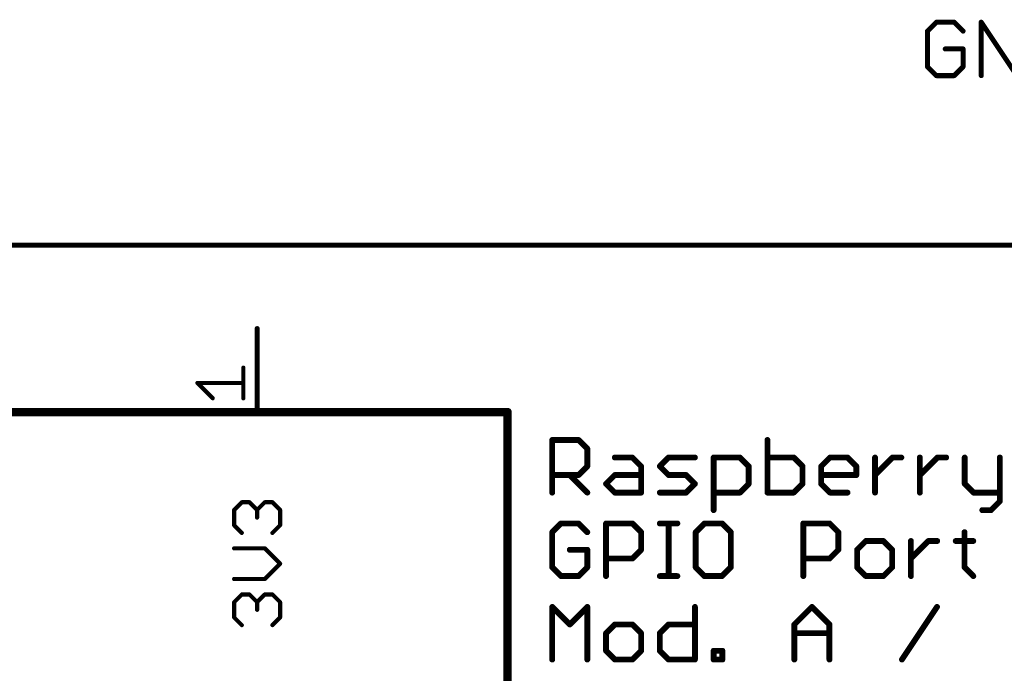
# Model space of a CAD drawing. Extents: x -74 to 107, y -89 to 175.
# Tile 10 of 25: x -43 to -13, y 68 to 88. Entities that reach past the tile are written whole.
import ezdxf

# ---------------------------------------------------------------- set-up
doc = ezdxf.new("R2010")
doc.units = 0
for name, color, linetype in [('91', 94, 'CONTINUOUS'), ('94', 14, 'CONTINUOUS'), ('95', 251, 'CONTINUOUS'), ('96', 251, 'CONTINUOUS'), ('97', 251, 'CONTINUOUS')]:
    doc.layers.add(name, color=color, linetype=linetype)

msp = doc.modelspace()

# ---------------------------------------------------------------- linework, layer by layer
at = {"layer": '91', "const_width": 0.1524}
msp.add_lwpolyline([(-45.72, 81.28), (30.48, 81.28)], dxfattribs=at)
at = {"layer": '94'}
for points, const_width in [([(-35.56, 78.74), (-35.56, 76.2)], 0.1524), ([(-53.34, 76.2), (-27.94, 76.2)], 0.254), ([(-27.94, 76.2), (-27.94, 27.94)], 0.254)]:
    msp.add_lwpolyline(points, dxfattribs=dict(at, const_width=const_width))
for points, const_width in [([(-35.5219, 78.74, 1), (-35.5981, 78.74)], 0.0762), ([(-35.5981, 76.2, 1), (-35.5219, 76.2)], 0.0762), ([(-27.8765, 76.2, 1), (-28.0035, 76.2)], 0.127), ([(-27.94, 76.1365, 1), (-27.94, 76.2635)], 0.127)]:
    msp.add_lwpolyline(points, format="xyb", dxfattribs=dict(at, const_width=const_width))
at = {"layer": '95', "const_width": 0.0635}
for points in [[(-35.9474, 77.5512, 1), (-36.0109, 77.5512)], [(-37.3773, 77.1169, 1), (-37.3773, 77.0534)], [(-37.3548, 77.1076, 1), (-37.3997, 77.0627)], [(-35.9791, 77.0534, 1), (-35.9791, 77.1169)], [(-36.9337, 76.5966, 1), (-36.8888, 76.6416)], [(-36.0109, 76.6191, 1), (-35.9474, 76.6191)], [(-36.0267, 73.4873, 1), (-36.0267, 73.4238)], [(-36.0042, 73.4331, 1), (-36.0491, 73.478)], [(-35.7712, 73.478, 1), (-35.8161, 73.4331)], [(-35.7936, 73.4238, 1), (-35.7936, 73.4873)], [(-35.3276, 73.4873, 1), (-35.3276, 73.4238)], [(-35.3051, 73.4331, 1), (-35.35, 73.478)], [(-35.0721, 73.478, 1), (-35.117, 73.4331)], [(-35.0945, 73.4238, 1), (-35.0945, 73.4873)], [(-36.2279, 73.2225, 1), (-36.2914, 73.2225)], [(-36.2821, 73.245, 1), (-36.2372, 73.2001)], [(-35.5288, 73.2225, 1), (-35.5923, 73.2225)], [(-35.583, 73.245, 1), (-35.5381, 73.2001)], [(-35.583, 73.2001, 1), (-35.5381, 73.245)], [(-34.8297, 73.2225, 1), (-34.8933, 73.2225)], [(-34.884, 73.2001, 1), (-34.839, 73.245)], [(-36.2372, 72.7789, 1), (-36.2821, 72.734)], [(-35.5923, 72.9895, 1), (-35.5288, 72.9895)], [(-34.839, 72.734, 1), (-34.884, 72.7789)], [(-36.2914, 72.7565, 1), (-36.2279, 72.7565)], [(-36.0491, 72.501, 1), (-36.0042, 72.5459)], [(-35.117, 72.5459, 1), (-35.0721, 72.501)], [(-34.8933, 72.7565, 1), (-34.8297, 72.7565)], [(-36.2597, 72.084, 1), (-36.2597, 72.0205)], [(-35.3051, 72.0747, 1), (-35.35, 72.0298)], [(-35.3276, 72.0205, 1), (-35.3276, 72.084)], [(-34.839, 71.5638, 1), (-34.884, 71.6087)], [(-34.884, 71.5638, 1), (-34.839, 71.6087)], [(-36.2597, 71.1519, 1), (-36.2597, 71.0884)], [(-35.35, 71.1426, 1), (-35.3051, 71.0977)], [(-35.3276, 71.0884, 1), (-35.3276, 71.1519)], [(-36.0267, 70.6807, 1), (-36.0267, 70.6172)], [(-36.0042, 70.6265, 1), (-36.0491, 70.6714)], [(-35.7712, 70.6714, 1), (-35.8161, 70.6265)], [(-35.7936, 70.6172, 1), (-35.7936, 70.6807)], [(-35.3276, 70.6807, 1), (-35.3276, 70.6172)], [(-35.3051, 70.6265, 1), (-35.35, 70.6714)], [(-35.0721, 70.6714, 1), (-35.117, 70.6265)], [(-35.0945, 70.6172, 1), (-35.0945, 70.6807)], [(-36.2279, 70.416, 1), (-36.2914, 70.416)], [(-36.2821, 70.4384, 1), (-36.2372, 70.3935)], [(-35.5288, 70.416, 1), (-35.5923, 70.416)], [(-35.583, 70.4384, 1), (-35.5381, 70.3935)], [(-35.583, 70.3935, 1), (-35.5381, 70.4384)], [(-34.8297, 70.416, 1), (-34.8933, 70.416)], [(-34.884, 70.3935, 1), (-34.839, 70.4384)], [(-35.5923, 70.1829, 1), (-35.5288, 70.1829)], [(-36.2914, 69.9499, 1), (-36.2279, 69.9499)], [(-36.2372, 69.9723, 1), (-36.2821, 69.9274)], [(-34.8933, 69.9499, 1), (-34.8297, 69.9499)], [(-34.839, 69.9274, 1), (-34.884, 69.9723)], [(-36.0491, 69.6944, 1), (-36.0042, 69.7393)], [(-35.117, 69.7393, 1), (-35.0721, 69.6944)]]:
    msp.add_lwpolyline(points, format="xyb", dxfattribs=at)
at = {"layer": '95', "const_width": 0.127}
for points in [[(-35.9791, 76.6191), (-35.9791, 77.5512)], [(-36.9112, 76.6191), (-37.3773, 77.0852)], [(-37.3773, 77.0852), (-35.9791, 77.0852)], [(-36.2597, 73.2225), (-36.0267, 73.4555)], [(-36.0267, 73.4555), (-35.7936, 73.4555)], [(-35.7936, 73.4555), (-35.5606, 73.2225)], [(-35.5606, 73.2225), (-35.3276, 73.4555)], [(-35.3276, 73.4555), (-35.0945, 73.4555)], [(-35.0945, 73.4555), (-34.8615, 73.2225)], [(-36.2597, 72.7565), (-36.2597, 73.2225)], [(-35.5606, 73.2225), (-35.5606, 72.9895)], [(-34.8615, 73.2225), (-34.8615, 72.7565)], [(-36.0267, 72.5234), (-36.2597, 72.7565)], [(-34.8615, 72.7565), (-35.0945, 72.5234)], [(-35.3276, 72.0523), (-36.2597, 72.0523)], [(-34.8615, 71.5862), (-35.3276, 72.0523)], [(-35.3276, 71.1201), (-34.8615, 71.5862)], [(-36.2597, 71.1201), (-35.3276, 71.1201)], [(-36.2597, 70.416), (-36.0267, 70.649)], [(-36.0267, 70.649), (-35.7936, 70.649)], [(-35.7936, 70.649), (-35.5606, 70.416)], [(-35.5606, 70.416), (-35.3276, 70.649)], [(-35.3276, 70.649), (-35.0945, 70.649)], [(-35.0945, 70.649), (-34.8615, 70.416)], [(-36.2597, 69.9499), (-36.2597, 70.416)], [(-35.5606, 70.416), (-35.5606, 70.1829)], [(-34.8615, 70.416), (-34.8615, 69.9499)], [(-36.0267, 69.7169), (-36.2597, 69.9499)], [(-34.8615, 69.9499), (-35.0945, 69.7169)]]:
    msp.add_lwpolyline(points, dxfattribs=at)
at = {"layer": '96', "const_width": 0.1524}
for points in [[(-14.8926, 88.0632), (-15.1638, 87.792)], [(-14.3503, 88.0632), (-14.8926, 88.0632)], [(-14.0791, 87.792), (-14.3503, 88.0632)], [(-13.5266, 86.4362), (-13.5266, 88.0632)], [(-13.5266, 88.0632), (-12.442, 86.4362)], [(-15.1638, 87.792), (-15.1638, 86.7074)], [(-14.0791, 87.2497), (-14.6215, 87.2497)], [(-14.0791, 86.7074), (-14.0791, 87.2497)], [(-15.1638, 86.7074), (-14.8926, 86.4362)], [(-14.3503, 86.4362), (-14.0791, 86.7074)], [(-14.8926, 86.4362), (-14.3503, 86.4362)]]:
    msp.add_lwpolyline(points, dxfattribs=at)
at = {"layer": '96', "const_width": 0.0762}
for points in [[(-14.8926, 88.1013, 1), (-14.8926, 88.0251)], [(-14.8657, 88.0362, 1), (-14.9196, 88.0901)], [(-14.3234, 88.0901, 1), (-14.3772, 88.0362)], [(-14.3503, 88.0251, 1), (-14.3503, 88.1013)], [(-13.4885, 88.0632, 1), (-13.5647, 88.0632)], [(-13.4949, 88.0843, 1), (-13.5583, 88.0421)], [(-15.1257, 87.792, 1), (-15.2019, 87.792)], [(-15.1907, 87.819, 1), (-15.1369, 87.7651)], [(-14.1061, 87.7651, 1), (-14.0522, 87.819)], [(-14.6215, 87.2878, 1), (-14.6215, 87.2116)], [(-14.041, 87.2497, 1), (-14.1172, 87.2497)], [(-14.0791, 87.2116, 1), (-14.0791, 87.2878)], [(-15.1369, 86.7343, 1), (-15.1907, 86.6804)], [(-15.2019, 86.7074, 1), (-15.1257, 86.7074)], [(-14.1172, 86.7074, 1), (-14.041, 86.7074)], [(-14.0522, 86.6804, 1), (-14.1061, 86.7343)], [(-14.8926, 86.4743, 1), (-14.8926, 86.3981)], [(-14.9196, 86.4093, 1), (-14.8657, 86.4631)], [(-14.3772, 86.4631, 1), (-14.3234, 86.4093)], [(-14.3503, 86.3981, 1), (-14.3503, 86.4743)], [(-13.5647, 86.4362, 1), (-13.4885, 86.4362)]]:
    msp.add_lwpolyline(points, format="xyb", dxfattribs=at)
at = {"layer": '97', "const_width": 0.1778}
for points in [[(-26.5811, 73.7489), (-26.5811, 75.3505)], [(-26.5811, 75.3505), (-25.7803, 75.3505)], [(-25.7803, 75.3505), (-25.5134, 75.0835)], [(-20.0325, 75.3505), (-20.0325, 73.7489)], [(-25.5134, 75.0835), (-25.5134, 74.5497)], [(-24.677, 74.8166), (-24.1432, 74.8166)], [(-24.1432, 74.8166), (-23.8762, 74.5497)], [(-23.3068, 74.5497), (-23.0399, 74.8166)], [(-23.0399, 74.8166), (-22.2391, 74.8166)], [(-21.6696, 73.215), (-21.6696, 74.8166)], [(-21.6696, 74.8166), (-20.8688, 74.8166)], [(-20.8688, 74.8166), (-20.6019, 74.5497)], [(-19.2317, 74.8166), (-20.0325, 74.8166)], [(-18.9648, 74.5497), (-19.2317, 74.8166)], [(-18.3953, 74.5497), (-18.1284, 74.8166)], [(-18.1284, 74.8166), (-17.5945, 74.8166)], [(-17.5945, 74.8166), (-17.3276, 74.5497)], [(-16.7582, 73.7489), (-16.7582, 74.8166)], [(-16.7582, 74.2828), (-16.2243, 74.8166)], [(-16.2243, 74.8166), (-15.9574, 74.8166)], [(-15.3939, 73.7489), (-15.3939, 74.8166)], [(-15.3939, 74.2828), (-14.86, 74.8166)], [(-14.86, 74.8166), (-14.5931, 74.8166)], [(-14.0296, 74.8166), (-14.0296, 74.0158)], [(-12.9619, 74.8166), (-12.9619, 73.482)], [(-25.5134, 74.5497), (-25.7803, 74.2828)], [(-23.8762, 74.5497), (-23.8762, 73.7489)], [(-23.0399, 74.2828), (-23.3068, 74.5497)], [(-20.6019, 74.5497), (-20.6019, 74.0158)], [(-18.9648, 74.0158), (-18.9648, 74.5497)], [(-18.3953, 74.0158), (-18.3953, 74.5497)], [(-17.3276, 74.5497), (-17.3276, 74.2828)], [(-25.7803, 74.2828), (-26.5811, 74.2828)], [(-26.0472, 74.2828), (-25.5134, 73.7489)], [(-24.9439, 74.0158), (-24.677, 74.2828)], [(-24.677, 74.2828), (-23.8762, 74.2828)], [(-22.506, 74.2828), (-23.0399, 74.2828)], [(-22.2391, 74.0158), (-22.506, 74.2828)], [(-17.3276, 74.2828), (-18.3953, 74.2828)], [(-24.677, 73.7489), (-24.9439, 74.0158)], [(-22.506, 73.7489), (-22.2391, 74.0158)], [(-20.6019, 74.0158), (-20.8688, 73.7489)], [(-19.2317, 73.7489), (-18.9648, 74.0158)], [(-18.1284, 73.7489), (-18.3953, 74.0158)], [(-14.0296, 74.0158), (-13.7626, 73.7489)], [(-23.8762, 73.7489), (-24.677, 73.7489)], [(-23.3068, 73.7489), (-22.506, 73.7489)], [(-20.8688, 73.7489), (-21.6696, 73.7489)], [(-20.0325, 73.7489), (-19.2317, 73.7489)], [(-17.5945, 73.7489), (-18.1284, 73.7489)], [(-13.7626, 73.7489), (-12.9619, 73.7489)], [(-12.9619, 73.482), (-13.2288, 73.215)], [(-13.2288, 73.215), (-13.4957, 73.215)], [(-26.3142, 72.8105), (-26.5811, 72.5435)], [(-25.7803, 72.8105), (-26.3142, 72.8105)], [(-25.5134, 72.5435), (-25.7803, 72.8105)], [(-24.9439, 71.2089), (-24.9439, 72.8105)], [(-24.9439, 72.8105), (-24.1432, 72.8105)], [(-24.1432, 72.8105), (-23.8762, 72.5435)], [(-23.3068, 72.8105), (-22.7729, 72.8105)], [(-23.0399, 71.2089), (-23.0399, 72.8105)], [(-21.9484, 72.8105), (-22.2154, 72.5435)], [(-21.4146, 72.8105), (-21.9484, 72.8105)], [(-21.1476, 72.5435), (-21.4146, 72.8105)], [(-18.941, 71.2089), (-18.941, 72.8105)], [(-18.941, 72.8105), (-18.1403, 72.8105)], [(-18.1403, 72.8105), (-17.8733, 72.5435)], [(-26.5811, 72.5435), (-26.5811, 71.4758)], [(-23.8762, 72.5435), (-23.8762, 72.0097)], [(-22.2154, 72.5435), (-22.2154, 71.4758)], [(-21.1476, 71.4758), (-21.1476, 72.5435)], [(-17.8733, 72.5435), (-17.8733, 72.0097)], [(-14.0355, 72.5435), (-14.0355, 71.4758)], [(-17.037, 72.2766), (-17.3039, 72.0097)], [(-16.5031, 72.2766), (-17.037, 72.2766)], [(-16.2362, 72.0097), (-16.5031, 72.2766)], [(-15.6667, 71.2089), (-15.6667, 72.2766)], [(-15.6667, 71.7428), (-15.1329, 72.2766)], [(-15.1329, 72.2766), (-14.8659, 72.2766)], [(-14.3024, 72.2766), (-13.7686, 72.2766)], [(-25.5134, 72.0097), (-26.0472, 72.0097)], [(-25.5134, 71.4758), (-25.5134, 72.0097)], [(-23.8762, 72.0097), (-24.1432, 71.7428)], [(-17.8733, 72.0097), (-18.1403, 71.7428)], [(-17.3039, 72.0097), (-17.3039, 71.4758)], [(-16.2362, 71.4758), (-16.2362, 72.0097)], [(-24.1432, 71.7428), (-24.9439, 71.7428)], [(-18.1403, 71.7428), (-18.941, 71.7428)], [(-26.5811, 71.4758), (-26.3142, 71.2089)], [(-25.7803, 71.2089), (-25.5134, 71.4758)], [(-22.2154, 71.4758), (-21.9484, 71.2089)], [(-21.4146, 71.2089), (-21.1476, 71.4758)], [(-17.3039, 71.4758), (-17.037, 71.2089)], [(-16.5031, 71.2089), (-16.2362, 71.4758)], [(-14.0355, 71.4758), (-13.7686, 71.2089)], [(-26.3142, 71.2089), (-25.7803, 71.2089)], [(-23.3068, 71.2089), (-22.7729, 71.2089)], [(-21.9484, 71.2089), (-21.4146, 71.2089)], [(-17.037, 71.2089), (-16.5031, 71.2089)], [(-26.5811, 68.6689), (-26.5811, 70.2705)], [(-26.5811, 70.2705), (-26.0472, 69.7366)], [(-26.0472, 69.7366), (-25.5134, 70.2705)], [(-25.5134, 70.2705), (-25.5134, 68.6689)], [(-22.2391, 70.2705), (-22.2391, 68.6689)], [(-19.2139, 69.7366), (-18.68, 70.2705)], [(-18.68, 70.2705), (-18.1462, 69.7366)], [(-15.9396, 68.6689), (-14.8719, 70.2705)], [(-24.677, 69.7366), (-24.9439, 69.4697)], [(-24.1432, 69.7366), (-24.677, 69.7366)], [(-23.8762, 69.4697), (-24.1432, 69.7366)], [(-23.3068, 69.4697), (-23.0399, 69.7366)], [(-23.0399, 69.7366), (-22.2391, 69.7366)], [(-19.2139, 68.6689), (-19.2139, 69.7366)], [(-18.1462, 69.7366), (-18.1462, 68.6689)], [(-24.9439, 69.4697), (-24.9439, 68.9358)], [(-23.8762, 68.9358), (-23.8762, 69.4697)], [(-23.3068, 68.9358), (-23.3068, 69.4697)], [(-19.2139, 69.4697), (-18.1462, 69.4697)], [(-24.9439, 68.9358), (-24.677, 68.6689)], [(-24.1432, 68.6689), (-23.8762, 68.9358)], [(-23.0399, 68.6689), (-23.3068, 68.9358)], [(-21.6696, 68.6689), (-21.6696, 68.9358)], [(-21.6696, 68.9358), (-21.4027, 68.9358)], [(-21.4027, 68.9358), (-21.4027, 68.6689)], [(-24.677, 68.6689), (-24.1432, 68.6689)], [(-22.2391, 68.6689), (-23.0399, 68.6689)], [(-21.4027, 68.6689), (-21.6696, 68.6689)]]:
    msp.add_lwpolyline(points, dxfattribs=at)
at = {"layer": '97', "const_width": 0.0889}
for points in [[(-26.5367, 75.3505, 1), (-26.6256, 75.3505)], [(-26.5811, 75.3949, 1), (-26.5811, 75.306)], [(-25.7489, 75.3819, 1), (-25.8117, 75.319)], [(-25.7803, 75.306, 1), (-25.7803, 75.3949)], [(-19.988, 75.3505, 1), (-20.0769, 75.3505)], [(-25.4689, 75.0835, 1), (-25.5578, 75.0835)], [(-25.5448, 75.0521, 1), (-25.482, 75.115)], [(-24.677, 74.8611, 1), (-24.677, 74.7722)], [(-24.1117, 74.848, 1), (-24.1746, 74.7852)], [(-24.1432, 74.7722, 1), (-24.1432, 74.8611)], [(-23.0399, 74.8611, 1), (-23.0399, 74.7722)], [(-23.0084, 74.7852, 1), (-23.0713, 74.848)], [(-22.2391, 74.7722, 1), (-22.2391, 74.8611)], [(-21.6252, 74.8166, 1), (-21.7141, 74.8166)], [(-21.6696, 74.8611, 1), (-21.6696, 74.7722)], [(-20.8374, 74.848, 1), (-20.9003, 74.7852)], [(-20.8688, 74.7722, 1), (-20.8688, 74.8611)], [(-20.0325, 74.8611, 1), (-20.0325, 74.7722)], [(-19.2003, 74.848, 1), (-19.2631, 74.7852)], [(-19.2317, 74.7722, 1), (-19.2317, 74.8611)], [(-18.1284, 74.8611, 1), (-18.1284, 74.7722)], [(-18.097, 74.7852, 1), (-18.1598, 74.848)], [(-17.5631, 74.848, 1), (-17.626, 74.7852)], [(-17.5945, 74.7722, 1), (-17.5945, 74.8611)], [(-16.7137, 74.8166, 1), (-16.8026, 74.8166)], [(-16.2243, 74.8611, 1), (-16.2243, 74.7722)], [(-16.1929, 74.7852, 1), (-16.2557, 74.848)], [(-15.9574, 74.7722, 1), (-15.9574, 74.8611)], [(-15.3494, 74.8166, 1), (-15.4383, 74.8166)], [(-14.86, 74.8611, 1), (-14.86, 74.7722)], [(-14.8286, 74.7852, 1), (-14.8914, 74.848)], [(-14.5931, 74.7722, 1), (-14.5931, 74.8611)], [(-13.9851, 74.8166, 1), (-14.074, 74.8166)], [(-12.9174, 74.8166, 1), (-13.0063, 74.8166)], [(-25.482, 74.5183, 1), (-25.5448, 74.5811)], [(-23.8318, 74.5497, 1), (-23.9207, 74.5497)], [(-23.9077, 74.5183, 1), (-23.8448, 74.5811)], [(-23.2754, 74.5811, 1), (-23.3382, 74.5183)], [(-23.3382, 74.5811, 1), (-23.2754, 74.5183)], [(-20.5575, 74.5497, 1), (-20.6464, 74.5497)], [(-20.6333, 74.5183, 1), (-20.5705, 74.5811)], [(-18.9203, 74.5497, 1), (-19.0092, 74.5497)], [(-18.9962, 74.5183, 1), (-18.9333, 74.5811)], [(-18.3509, 74.5497, 1), (-18.4398, 74.5497)], [(-18.4267, 74.5811, 1), (-18.3639, 74.5183)], [(-17.2832, 74.5497, 1), (-17.3721, 74.5497)], [(-17.359, 74.5183, 1), (-17.2962, 74.5811)], [(-26.5811, 74.3272, 1), (-26.5811, 74.2383)], [(-26.0158, 74.3142, 1), (-26.0787, 74.2513)], [(-25.8117, 74.3142, 1), (-25.7489, 74.2513)], [(-25.7803, 74.2383, 1), (-25.7803, 74.3272)], [(-25.5578, 74.5497, 1), (-25.4689, 74.5497)], [(-24.677, 74.3272, 1), (-24.677, 74.2383)], [(-24.6456, 74.2513, 1), (-24.7084, 74.3142)], [(-23.8762, 74.2383, 1), (-23.8762, 74.3272)], [(-23.0399, 74.3272, 1), (-23.0399, 74.2383)], [(-23.0713, 74.2513, 1), (-23.0084, 74.3142)], [(-22.4746, 74.3142, 1), (-22.5374, 74.2513)], [(-22.506, 74.2383, 1), (-22.506, 74.3272)], [(-18.3953, 74.3272, 1), (-18.3953, 74.2383)], [(-17.3721, 74.2828, 1), (-17.2832, 74.2828)], [(-17.3276, 74.2383, 1), (-17.3276, 74.3272)], [(-16.7896, 74.3142, 1), (-16.7267, 74.2513)], [(-15.4253, 74.3142, 1), (-15.3624, 74.2513)], [(-24.9125, 74.0473, 1), (-24.9754, 73.9844)], [(-24.9754, 74.0473, 1), (-24.9125, 73.9844)], [(-22.2076, 73.9844, 1), (-22.2705, 74.0473)], [(-22.2705, 73.9844, 1), (-22.2076, 74.0473)], [(-20.6464, 74.0158, 1), (-20.5575, 74.0158)], [(-20.5705, 73.9844, 1), (-20.6333, 74.0473)], [(-19.0092, 74.0158, 1), (-18.9203, 74.0158)], [(-18.9333, 73.9844, 1), (-18.9962, 74.0473)], [(-18.4398, 74.0158, 1), (-18.3509, 74.0158)], [(-18.3639, 74.0473, 1), (-18.4267, 73.9844)], [(-13.9981, 74.0473, 1), (-14.061, 73.9844)], [(-14.074, 74.0158, 1), (-13.9851, 74.0158)], [(-26.6256, 73.7489, 1), (-26.5367, 73.7489)], [(-25.5448, 73.7175, 1), (-25.482, 73.7803)], [(-24.677, 73.7934, 1), (-24.677, 73.7045)], [(-24.7084, 73.7175, 1), (-24.6456, 73.7803)], [(-23.9207, 73.7489, 1), (-23.8318, 73.7489)], [(-23.8762, 73.7045, 1), (-23.8762, 73.7934)], [(-23.3068, 73.7934, 1), (-23.3068, 73.7045)], [(-22.5374, 73.7803, 1), (-22.4746, 73.7175)], [(-22.506, 73.7045, 1), (-22.506, 73.7934)], [(-21.6696, 73.7934, 1), (-21.6696, 73.7045)], [(-20.9003, 73.7803, 1), (-20.8374, 73.7175)], [(-20.8688, 73.7045, 1), (-20.8688, 73.7934)], [(-20.0325, 73.7934, 1), (-20.0325, 73.7045)], [(-20.0769, 73.7489, 1), (-19.988, 73.7489)], [(-19.2631, 73.7803, 1), (-19.2003, 73.7175)], [(-19.2317, 73.7045, 1), (-19.2317, 73.7934)], [(-18.1284, 73.7934, 1), (-18.1284, 73.7045)], [(-18.1598, 73.7175, 1), (-18.097, 73.7803)], [(-17.5945, 73.7045, 1), (-17.5945, 73.7934)], [(-16.8026, 73.7489, 1), (-16.7137, 73.7489)], [(-15.4383, 73.7489, 1), (-15.3494, 73.7489)], [(-13.7626, 73.7934, 1), (-13.7626, 73.7045)], [(-13.7941, 73.7175, 1), (-13.7312, 73.7803)], [(-12.9619, 73.7045, 1), (-12.9619, 73.7934)], [(-13.0063, 73.482, 1), (-12.9174, 73.482)], [(-12.9304, 73.4505, 1), (-12.9933, 73.5134)], [(-21.7141, 73.215, 1), (-21.6252, 73.215)], [(-13.4957, 73.2595, 1), (-13.4957, 73.1706)], [(-13.2602, 73.2465, 1), (-13.1974, 73.1836)], [(-13.2288, 73.1706, 1), (-13.2288, 73.2595)], [(-26.3142, 72.8549, 1), (-26.3142, 72.766)], [(-26.2827, 72.779, 1), (-26.3456, 72.8419)], [(-25.7489, 72.8419, 1), (-25.8117, 72.779)], [(-25.7803, 72.766, 1), (-25.7803, 72.8549)], [(-24.8995, 72.8105, 1), (-24.9884, 72.8105)], [(-24.9439, 72.8549, 1), (-24.9439, 72.766)], [(-24.1117, 72.8419, 1), (-24.1746, 72.779)], [(-24.1432, 72.766, 1), (-24.1432, 72.8549)], [(-23.3068, 72.8549, 1), (-23.3068, 72.766)], [(-22.9954, 72.8105, 1), (-23.0843, 72.8105)], [(-22.7729, 72.766, 1), (-22.7729, 72.8549)], [(-21.9484, 72.8549, 1), (-21.9484, 72.766)], [(-21.917, 72.779, 1), (-21.9799, 72.8419)], [(-21.3831, 72.8419, 1), (-21.446, 72.779)], [(-21.4146, 72.766, 1), (-21.4146, 72.8549)], [(-18.8966, 72.8105, 1), (-18.9855, 72.8105)], [(-18.941, 72.8549, 1), (-18.941, 72.766)], [(-18.1088, 72.8419, 1), (-18.1717, 72.779)], [(-18.1403, 72.766, 1), (-18.1403, 72.8549)], [(-26.5367, 72.5435, 1), (-26.6256, 72.5435)], [(-26.6125, 72.575, 1), (-26.5497, 72.5121)], [(-25.5448, 72.5121, 1), (-25.482, 72.575)], [(-23.8318, 72.5435, 1), (-23.9207, 72.5435)], [(-23.9077, 72.5121, 1), (-23.8448, 72.575)], [(-22.2468, 72.575, 1), (-22.1839, 72.5121)], [(-22.1709, 72.5435, 1), (-22.2598, 72.5435)], [(-21.1032, 72.5435, 1), (-21.1921, 72.5435)], [(-21.1791, 72.5121, 1), (-21.1162, 72.575)], [(-17.8289, 72.5435, 1), (-17.9178, 72.5435)], [(-17.9048, 72.5121, 1), (-17.8419, 72.575)], [(-13.9911, 72.5435, 1), (-14.08, 72.5435)], [(-17.037, 72.3211, 1), (-17.037, 72.2322)], [(-17.0055, 72.2452, 1), (-17.0684, 72.308)], [(-16.4717, 72.308, 1), (-16.5345, 72.2452)], [(-16.5031, 72.2322, 1), (-16.5031, 72.3211)], [(-15.6223, 72.2766, 1), (-15.7112, 72.2766)], [(-15.1329, 72.3211, 1), (-15.1329, 72.2322)], [(-15.1014, 72.2452, 1), (-15.1643, 72.308)], [(-14.8659, 72.2322, 1), (-14.8659, 72.3211)], [(-14.3024, 72.3211, 1), (-14.3024, 72.2322)], [(-13.7686, 72.2322, 1), (-13.7686, 72.3211)], [(-26.0472, 72.0541, 1), (-26.0472, 71.9652)], [(-25.4689, 72.0097, 1), (-25.5578, 72.0097)], [(-25.5134, 71.9652, 1), (-25.5134, 72.0541)], [(-23.9207, 72.0097, 1), (-23.8318, 72.0097)], [(-23.8448, 71.9783, 1), (-23.9077, 72.0411)], [(-17.9178, 72.0097, 1), (-17.8289, 72.0097)], [(-17.8419, 71.9783, 1), (-17.9048, 72.0411)], [(-17.3353, 72.0411, 1), (-17.2725, 71.9783)], [(-17.2594, 72.0097, 1), (-17.3483, 72.0097)], [(-16.1917, 72.0097, 1), (-16.2806, 72.0097)], [(-16.2676, 71.9783, 1), (-16.2047, 72.0411)], [(-24.9439, 71.7872, 1), (-24.9439, 71.6983)], [(-24.1746, 71.7742, 1), (-24.1117, 71.7113)], [(-24.1432, 71.6983, 1), (-24.1432, 71.7872)], [(-18.941, 71.7872, 1), (-18.941, 71.6983)], [(-18.1717, 71.7742, 1), (-18.1088, 71.7113)], [(-18.1403, 71.6983, 1), (-18.1403, 71.7872)], [(-15.6982, 71.7742, 1), (-15.6353, 71.7113)], [(-26.5497, 71.5073, 1), (-26.6125, 71.4444)], [(-26.6256, 71.4758, 1), (-26.5367, 71.4758)], [(-25.5578, 71.4758, 1), (-25.4689, 71.4758)], [(-25.482, 71.4444, 1), (-25.5448, 71.5073)], [(-22.1839, 71.5073, 1), (-22.2468, 71.4444)], [(-22.2598, 71.4758, 1), (-22.1709, 71.4758)], [(-21.1921, 71.4758, 1), (-21.1032, 71.4758)], [(-21.1162, 71.4444, 1), (-21.1791, 71.5073)], [(-17.2725, 71.5073, 1), (-17.3353, 71.4444)], [(-17.3483, 71.4758, 1), (-17.2594, 71.4758)], [(-16.2806, 71.4758, 1), (-16.1917, 71.4758)], [(-16.2047, 71.4444, 1), (-16.2676, 71.5073)], [(-14.08, 71.4758, 1), (-13.9911, 71.4758)], [(-14.0041, 71.5073, 1), (-14.0669, 71.4444)], [(-26.3142, 71.2533, 1), (-26.3142, 71.1645)], [(-26.3456, 71.1775, 1), (-26.2827, 71.2403)], [(-25.8117, 71.2403, 1), (-25.7489, 71.1775)], [(-25.7803, 71.1645, 1), (-25.7803, 71.2533)], [(-24.9884, 71.2089, 1), (-24.8995, 71.2089)], [(-23.3068, 71.2533, 1), (-23.3068, 71.1645)], [(-23.0843, 71.2089, 1), (-22.9954, 71.2089)], [(-22.7729, 71.1645, 1), (-22.7729, 71.2533)], [(-21.9484, 71.2533, 1), (-21.9484, 71.1645)], [(-21.9799, 71.1775, 1), (-21.917, 71.2403)], [(-21.446, 71.2403, 1), (-21.3831, 71.1775)], [(-21.4146, 71.1645, 1), (-21.4146, 71.2533)], [(-18.9855, 71.2089, 1), (-18.8966, 71.2089)], [(-17.037, 71.2533, 1), (-17.037, 71.1645)], [(-17.0684, 71.1775, 1), (-17.0055, 71.2403)], [(-16.5345, 71.2403, 1), (-16.4717, 71.1775)], [(-16.5031, 71.1645, 1), (-16.5031, 71.2533)], [(-15.7112, 71.2089, 1), (-15.6223, 71.2089)], [(-13.8, 71.1775, 1), (-13.7371, 71.2403)], [(-26.5367, 70.2705, 1), (-26.6256, 70.2705)], [(-26.5497, 70.3019, 1), (-26.6125, 70.239)], [(-25.4689, 70.2705, 1), (-25.5578, 70.2705)], [(-25.482, 70.239, 1), (-25.5448, 70.3019)], [(-22.1946, 70.2705, 1), (-22.2835, 70.2705)], [(-18.6486, 70.3019, 1), (-18.7115, 70.239)], [(-18.6486, 70.239, 1), (-18.7115, 70.3019)], [(-14.8349, 70.2458, 1), (-14.9089, 70.2951)], [(-26.0787, 69.768, 1), (-26.0158, 69.7052)], [(-26.0787, 69.7052, 1), (-26.0158, 69.768)], [(-24.677, 69.7811, 1), (-24.677, 69.6922)], [(-24.6456, 69.7052, 1), (-24.7084, 69.768)], [(-24.1117, 69.768, 1), (-24.1746, 69.7052)], [(-24.1432, 69.6922, 1), (-24.1432, 69.7811)], [(-23.0399, 69.7811, 1), (-23.0399, 69.6922)], [(-23.0084, 69.7052, 1), (-23.0713, 69.768)], [(-22.2391, 69.6922, 1), (-22.2391, 69.7811)], [(-19.2453, 69.768, 1), (-19.1825, 69.7052)], [(-19.1694, 69.7366, 1), (-19.2583, 69.7366)], [(-18.1017, 69.7366, 1), (-18.1906, 69.7366)], [(-18.1776, 69.7052, 1), (-18.1148, 69.768)], [(-24.8995, 69.4697, 1), (-24.9884, 69.4697)], [(-24.9754, 69.5011, 1), (-24.9125, 69.4383)], [(-23.8318, 69.4697, 1), (-23.9207, 69.4697)], [(-23.9077, 69.4383, 1), (-23.8448, 69.5011)], [(-23.3382, 69.5011, 1), (-23.2754, 69.4383)], [(-23.2623, 69.4697, 1), (-23.3512, 69.4697)], [(-19.2139, 69.5141, 1), (-19.2139, 69.4252)], [(-18.1462, 69.4252, 1), (-18.1462, 69.5141)], [(-24.9125, 68.9673, 1), (-24.9754, 68.9044)], [(-24.9884, 68.9358, 1), (-24.8995, 68.9358)], [(-23.9207, 68.9358, 1), (-23.8318, 68.9358)], [(-23.8448, 68.9044, 1), (-23.9077, 68.9673)], [(-23.2754, 68.9673, 1), (-23.3382, 68.9044)], [(-23.3512, 68.9358, 1), (-23.2623, 68.9358)], [(-21.6252, 68.9358, 1), (-21.7141, 68.9358)], [(-21.6696, 68.9803, 1), (-21.6696, 68.8914)], [(-21.3583, 68.9358, 1), (-21.4472, 68.9358)], [(-21.4027, 68.8914, 1), (-21.4027, 68.9803)], [(-26.6256, 68.6689, 1), (-26.5367, 68.6689)], [(-25.5578, 68.6689, 1), (-25.4689, 68.6689)], [(-24.677, 68.7134, 1), (-24.677, 68.6245)], [(-24.7084, 68.6375, 1), (-24.6456, 68.7003)], [(-24.1746, 68.7003, 1), (-24.1117, 68.6375)], [(-24.1432, 68.6245, 1), (-24.1432, 68.7134)], [(-23.0399, 68.7134, 1), (-23.0399, 68.6245)], [(-23.0713, 68.6375, 1), (-23.0084, 68.7003)], [(-22.2835, 68.6689, 1), (-22.1946, 68.6689)], [(-22.2391, 68.6245, 1), (-22.2391, 68.7134)], [(-21.6696, 68.7134, 1), (-21.6696, 68.6245)], [(-21.7141, 68.6689, 1), (-21.6252, 68.6689)], [(-21.4472, 68.6689, 1), (-21.3583, 68.6689)], [(-21.4027, 68.6245, 1), (-21.4027, 68.7134)], [(-19.2583, 68.6689, 1), (-19.1694, 68.6689)], [(-18.1906, 68.6689, 1), (-18.1017, 68.6689)], [(-15.9766, 68.6936, 1), (-15.9026, 68.6442)]]:
    msp.add_lwpolyline(points, format="xyb", dxfattribs=at)

doc.saveas('drawing.dxf')
